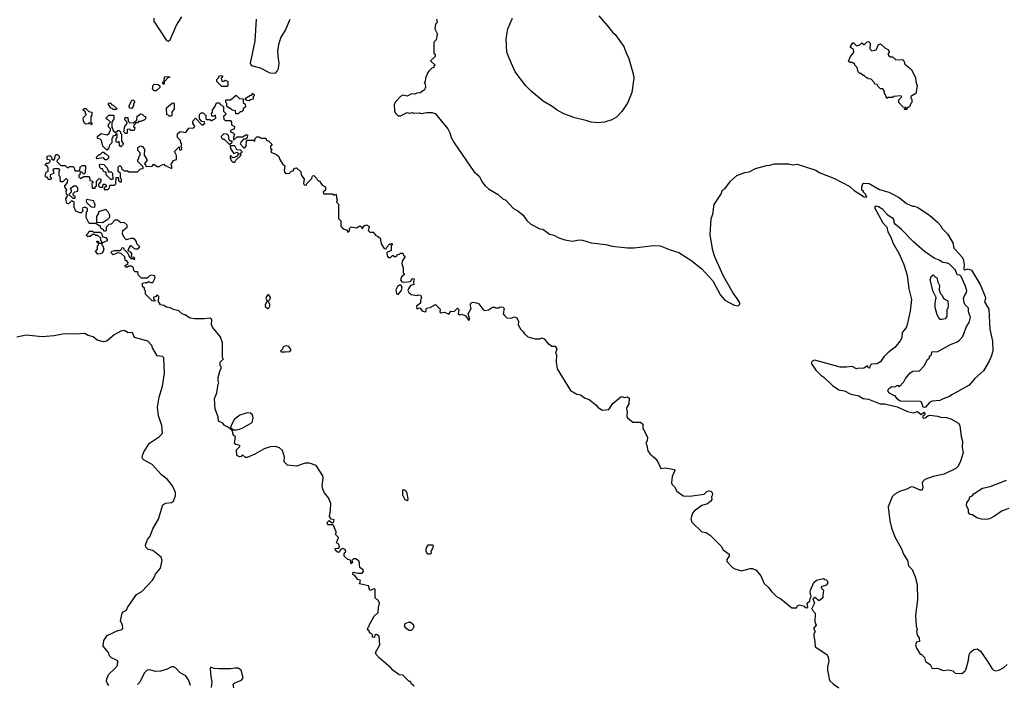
# Model space of a CAD drawing. Extents: x 1863017 to 1989460, y 394564 to 532820.
# Tile 18 of 213: x 1940801 to 1949784, y 408264 to 414330. Entities that reach past the tile are written whole.
import ezdxf

# ---------------------------------------------------------------- set-up
doc = ezdxf.new("R2010")
doc.units = 0

msp = doc.modelspace()

# ---------------------------------------------------------------- linework, layer by layer
at = {"layer": '0CON10XD'}
for points in [[(1942023.8, 414345), (1942024, 414315), (1942140.6, 414140.6), (1942155, 414133.1), (1942175, 414145.8), (1942231.3, 414278.7), (1942278.8, 414355)], [(1942957.3, 414335), (1942946.9, 414135), (1942903.5, 413933.5), (1942909.4, 413919.4), (1942925, 413908.6), (1942995, 413889.2), (1943082.5, 413845), (1943135, 413843.3), (1943150.7, 413859.3), (1943163.3, 413885), (1943168.8, 413935), (1943160.5, 413970.5), (1943156, 414045), (1943165.7, 414105), (1943183.1, 414165), (1943225, 414234), (1943269.2, 414335)], [(1944602.5, 414335), (1944610, 414305), (1944595, 414290), (1944587.5, 414245), (1944610, 414205), (1944610, 414195), (1944600, 414145), (1944580, 414125), (1944580, 414025), (1944590, 414015), (1944590, 413995), (1944550, 413955), (1944590, 413915), (1944580, 413905), (1944580, 413895), (1944561.7, 413888.3), (1944535, 413860), (1944523, 413847), (1944502.5, 413795), (1944500, 413765), (1944490, 413755), (1944500, 413745), (1944502.5, 413715), (1944495, 413690), (1944455, 413662.5), (1944425, 413660), (1944405, 413650), (1944375, 413652.5), (1944335, 413632.5), (1944295, 413640), (1944275, 413627.5), (1944230.7, 413579.3), (1944217.5, 413555), (1944220, 413495), (1944233.3, 413475), (1944255, 413453.3), (1944275, 413453.8), (1944335, 413482.5), (1944355, 413477.5), (1944385, 413482.5), (1944395, 413477.5), (1944445, 413480), (1944465, 413473.3), (1944515, 413482.5), (1944565, 413482.5), (1944590, 413475), (1944707.5, 413335), (1944726.4, 413296.4), (1944736.7, 413255), (1944763.3, 413205), (1944943.9, 412943.9), (1944993, 412903), (1945023.8, 412843.8), (1945047.5, 412815), (1945076.4, 412786.4), (1945166.1, 412736.1), (1945210, 412695), (1945235, 412682.5), (1945305, 412607.5), (1945346.1, 412586.1), (1945395, 412547.5), (1945427, 412497), (1945465, 412462.5), (1945545, 412422.5), (1945575, 412417.5), (1945607.5, 412395), (1945635, 412372.5), (1945675, 412362.5), (1945718.3, 412338.3), (1945775, 412321.2), (1945845, 412310), (1945905, 412320), (1945935, 412318), (1946015, 412294.4), (1946147.3, 412277.3), (1946205, 412263.8), (1946345, 412248.8), (1946405, 412248.8), (1946585, 412269.2), (1946645, 412266.7), (1946735, 412230), (1946815, 412206.7), (1946925, 412136), (1947025.5, 412055.5), (1947125, 411947.5), (1947193.8, 411815), (1947235, 411770), (1947320, 411725), (1947355, 411720), (1947370, 411735), (1947370, 411745), (1947345.8, 411785.8), (1947308.8, 411835), (1947219.4, 411995), (1947143.1, 412165), (1947123.3, 412225), (1947100, 412365), (1947110.6, 412515), (1947124.4, 412555.6), (1947135.7, 412644.3), (1947196, 412735), (1947214.2, 412775), (1947232.5, 412787.5), (1947284.2, 412855), (1947345, 412906.9), (1947415, 412934.4), (1947455, 412942.9), (1947515, 412971.4), (1947615, 413000), (1947645, 413001.2), (1947685, 413013.8), (1947815, 413013.3), (1947855, 413006.7), (1947895, 413012.5), (1948065, 412956), (1948095, 412934), (1948235, 412880.8), (1948375, 412806.7), (1948412.5, 412772.5), (1948505, 412712.5), (1948525, 412710), (1948530, 412715), (1948520, 412725), (1948520, 412735), (1948500, 412755), (1948500, 412765), (1948482.5, 412775), (1948483.6, 412806.4), (1948495, 412837.5), (1948550, 412835), (1948645, 412781.2), (1948730, 412755), (1948773.6, 412733.6), (1948827.5, 412705), (1948891.7, 412651.7), (1948945, 412627.5), (1948965, 412628.8), (1948995, 412616.7), (1949102.5, 412545), (1949173, 412483), (1949205, 412447.5), (1949215, 412427.5), (1949266.1, 412376.1), (1949313.6, 412293.6), (1949323.3, 412245), (1949339.3, 412229.3), (1949396.4, 412166.4), (1949407.5, 412145), (1949416.7, 412095), (1949413, 412053), (1949425, 412047.5), (1949455, 412057.5), (1949483, 412043), (1949563.6, 411913.6), (1949610, 411805), (1949612.5, 411785), (1949602.5, 411755), (1949643, 411687), (1949652.5, 411505), (1949676.2, 411395), (1949680, 411305), (1949663.3, 411255), (1949645.9, 411214.1), (1949592.5, 411125), (1949514.1, 411055.9), (1949462.5, 410995), (1949305, 410907.5), (1949285, 410890), (1949225, 410870), (1949195, 410853.3), (1949125, 410847.5), (1949105, 410840), (1949065.7, 410794.3), (1949055, 410791.2), (1949043.3, 410795), (1949028, 410838), (1949016.4, 410846.4), (1948835, 410850), (1948805, 410870), (1948788.3, 410898.3), (1948775, 410900), (1948730, 410925), (1948722.5, 410945), (1948730, 410965), (1948758.3, 410981.7), (1948785, 410980), (1948805, 410990), (1948815, 410990), (1948825, 410980), (1948866.1, 411023.9), (1948882.5, 411055), (1948923.9, 411106.1), (1948948.3, 411121.7), (1949010, 411125), (1949057, 411173), (1949080, 411225), (1949100, 411245), (1949101.7, 411258.3), (1949118.3, 411271.7), (1949121.7, 411298.3), (1949177, 411303), (1949294.1, 411365.9), (1949355, 411391.2), (1949375, 411406.2), (1949401.2, 411435), (1949415, 411462.5), (1949436.1, 411523.9), (1949463.3, 411565), (1949476.7, 411615), (1949457.5, 411665), (1949457, 411697), (1949425, 411730), (1949418.3, 411748.3), (1949412.5, 411785), (1949417.5, 411805), (1949440, 411840), (1949441.2, 411855), (1949427.5, 411905), (1949390, 411985), (1949377, 411997), (1949355, 412000), (1949337.5, 412045), (1949285, 412097.5), (1949265, 412107.5), (1949223, 412113), (1949190, 412135), (1949145, 412153.3), (1949055, 412213.8), (1948955, 412301.2)], [(1946075, 413389.4), (1946015, 413393.3), (1945978.2, 413408.2), (1945865, 413432.9), (1945765, 413470), (1945705, 413502.9), (1945658.2, 413538.2), (1945576.7, 413585), (1945468.8, 413675), (1945418, 413725), (1945321.2, 413855), (1945265, 413977.5), (1945246, 414035), (1945240, 414155), (1945254.4, 414245), (1945297.1, 414345)], [(1946083.8, 414365), (1946164.5, 414274.5), (1946208, 414215), (1946232, 414195), (1946312, 414085), (1946333.2, 414023.2), (1946354.2, 413985), (1946399.2, 413835), (1946404, 413795), (1946385.8, 413665), (1946350, 413575), (1946295, 413491.2), (1946245, 413440), (1946202.5, 413415), (1946135, 413394.3), (1946075, 413389.4)], [(1948895, 413510), (1948871.7, 413511.7), (1948871.7, 413518.3), (1948888.3, 413521.7), (1948888.3, 413528.3), (1948861.7, 413531.7), (1948820, 413575), (1948821.7, 413598.3), (1948847.5, 413625), (1948840, 413635), (1948775, 413630), (1948765, 413620), (1948725, 413620), (1948711.7, 413611.7), (1948700, 413645), (1948690, 413655), (1948690, 413675), (1948675, 413700), (1948655, 413700), (1948631.7, 413721.7), (1948625, 413740), (1948601.7, 413741.7), (1948600, 413755), (1948568.3, 413788.3), (1948545, 413790), (1948535, 413800), (1948525, 413800), (1948505, 413820), (1948495, 413820), (1948475, 413840), (1948465, 413840), (1948450, 413855), (1948440, 413895), (1948420, 413915), (1948420, 413925), (1948395, 413940), (1948375, 413940), (1948361.7, 413951.7), (1948380, 413995), (1948400, 414015), (1948410, 414035), (1948408.3, 414058.3), (1948380, 414075), (1948380, 414085), (1948401.7, 414118.3), (1948408.3, 414118.3), (1948435, 414090), (1948465, 414100), (1948485, 414120), (1948505, 414100), (1948531.7, 414128.3), (1948545, 414130), (1948560, 414115), (1948557.5, 414065), (1948576.2, 414046.2), (1948616, 414054), (1948637, 414103), (1948655, 414110), (1948693.6, 414073.6), (1948727.5, 414055), (1948732.5, 414035), (1948722.5, 414015), (1948730.7, 414000.7), (1948745, 413990), (1948765, 413990), (1948795, 413962.5), (1948855, 413967.5), (1948865.9, 413955.9), (1948877.5, 413925), (1948937.5, 413875), (1948975, 413800), (1948977, 413767), (1948990, 413725), (1948977.5, 413655), (1948931.7, 413628.3), (1948930, 413615), (1948940, 413605), (1948940, 413575), (1948930, 413565), (1948920, 413535), (1948901.7, 413528.3), (1948895, 413510)], [(1942115, 413740), (1942100, 413755), (1942120, 413770), (1942121.7, 413808.3), (1942165, 413810), (1942168.3, 413801.7), (1942151.7, 413798.3), (1942128.3, 413771.7), (1942120, 413770), (1942120, 413745), (1942115, 413740)], [(1942695, 413720), (1942645, 413720), (1942600, 413765), (1942600, 413785), (1942618.3, 413801.7), (1942621.7, 413818.3), (1942645, 413820), (1942650, 413815), (1942650, 413805), (1942640, 413795), (1942645, 413770), (1942665, 413770), (1942675, 413777.5), (1942700, 413765), (1942700, 413725), (1942695, 413720)], [(1942045, 413680), (1942025, 413680), (1942013, 413703), (1942018.3, 413731.7), (1942028.3, 413741.7), (1942065, 413740), (1942080, 413725), (1942078.3, 413711.7), (1942045, 413680)], [(1941825, 413520), (1941801.7, 413521.7), (1941800, 413545), (1941823, 413597), (1941835, 413600), (1941847, 413587), (1941847.5, 413575), (1941840, 413565), (1941840, 413545), (1941825, 413520)], [(1942795, 413470), (1942771.7, 413471.7), (1942768.3, 413498.3), (1942743, 413503), (1942700.7, 413530.7), (1942690, 413545), (1942690, 413565), (1942680, 413575), (1942681.7, 413598.3), (1942725, 413600), (1942775, 413640), (1942805, 413610), (1942838.3, 413608.3), (1942840, 413575), (1942858.3, 413558.3), (1942860, 413535), (1942840, 413515), (1942840, 413505), (1942825, 413490), (1942811.7, 413488.3), (1942795, 413470)], [(1942895, 413590), (1942871.7, 413591.7), (1942861.7, 413601.7), (1942860, 413615), (1942905, 413640), (1942918.3, 413641.7), (1942925, 413660), (1942940, 413645), (1942940, 413635), (1942930, 413625), (1942930, 413605), (1942905, 413600), (1942895, 413590)], [(1942536.2, 411606.2), (1942485, 411599.2), (1942395, 411599.2), (1942355, 411606), (1942307.7, 411637.7), (1942285, 411643.8), (1942252.5, 411672.5), (1942205, 411684.2), (1942175, 411700), (1942140, 411705), (1942115, 411722.5), (1942085, 411727.5), (1942068.3, 411758.3), (1942070, 411805), (1942055, 411820), (1942038.3, 411801.7), (1942021.7, 411798.3), (1942021.7, 411781.7), (1942040, 411765), (1942025, 411760), (1942010, 411765), (1941950, 411825), (1941950, 411855), (1941940, 411865), (1941938.3, 411878.3), (1941920, 411895), (1941920, 411925), (1941945, 411932.5), (1941965, 411930), (1941975, 411940), (1941995, 411930), (1942015, 411931.2), (1942037.5, 411975), (1942033.3, 411993.3), (1942000.7, 411999.3), (1941985, 411992.5), (1941965, 411970), (1941911.7, 411971.7), (1941881.7, 412001.7), (1941878.3, 412028.3), (1941855, 412030), (1941841.7, 412041.7), (1941840, 412065), (1941825, 412080), (1941795, 412080), (1941785, 412070), (1941765, 412070), (1941763, 412087), (1941788.3, 412101.7), (1941790, 412115), (1941778.3, 412128.3), (1941761.7, 412131.7), (1941760, 412165), (1941726.4, 412196.4), (1941697, 412203), (1941655, 412182.5), (1941632.5, 412205), (1941643, 412217), (1941665, 412222.5), (1941715, 412222.5), (1941730, 412235), (1941731.7, 412248.3), (1941745, 412250), (1941750, 412235), (1941788.3, 412198.3), (1941801.7, 412161.7), (1941815, 412150), (1941835, 412150), (1941845, 412140), (1941850, 412145), (1941848.3, 412158.3), (1941821.7, 412161.7), (1941822.5, 412195), (1941816.4, 412206.4), (1941791.7, 412221.7), (1941792.5, 412235), (1941815, 412270), (1941845, 412242.5), (1941858.3, 412238.3), (1941881.7, 412238.3), (1941897, 412257), (1941870, 412285), (1941867.5, 412305), (1941850, 412325), (1941835, 412332.5), (1941815, 412332.5), (1941775, 412320), (1941753, 412343), (1941740, 412375), (1941742.5, 412405), (1941780, 412435), (1941780, 412455), (1941755, 412480), (1941725, 412476.7), (1941691.7, 412501.7), (1941668.3, 412501.7), (1941636.4, 412463.6), (1941615, 412460), (1941590, 412435), (1941590, 412405), (1941585, 412400), (1941575, 412400), (1941558.3, 412418.3), (1941545, 412420), (1941535, 412450), (1941525, 412450), (1941495, 412470), (1941435, 412470), (1941407.5, 412525), (1941410, 412575), (1941420, 412585), (1941418.3, 412608.3), (1941395, 412617.5), (1941375, 412610), (1941370, 412605), (1941378.3, 412581.7), (1941361.7, 412568.3), (1941348.3, 412568.3), (1941311.7, 412581.7), (1941298.3, 412618.3), (1941298.3, 412668.3), (1941285, 412670), (1941275, 412680), (1941245, 412650), (1941231.7, 412651.7), (1941222.5, 412695), (1941240, 412725), (1941228.3, 412738.3), (1941223.3, 412766.7), (1941230, 412775), (1941212.5, 412805), (1941212.5, 412815), (1941237, 412843), (1941240, 412865), (1941225, 412880), (1941195, 412850), (1941171.7, 412851.7), (1941170, 412895), (1941160, 412905), (1941160, 412945), (1941168.3, 412958.3), (1941155, 412970), (1941115, 412970), (1941101.7, 412958.3), (1941110, 412945), (1941110, 412925), (1941080, 412915), (1941080, 412895), (1941090, 412885), (1941085, 412870), (1941061.7, 412871.7), (1941058.3, 412888.3), (1941045, 412890), (1941033, 412903), (1941041.7, 412938.3), (1941060, 412945), (1941060, 412975), (1941055, 412990), (1941030, 413005), (1941045, 413020), (1941065, 413020), (1941080, 413035), (1941078.3, 413048.3), (1941050, 413055), (1941050, 413085), (1941075, 413090), (1941090, 413075), (1941091.7, 413061.7), (1941105, 413050), (1941115, 413050), (1941131.7, 413098.3), (1941145, 413100), (1941160, 413085), (1941160, 413065), (1941141.7, 413048.3), (1941140, 413035), (1941175, 413000), (1941215, 413000), (1941235, 412980), (1941245, 412980), (1941255, 412990), (1941285, 412990), (1941298.3, 412978.3), (1941305, 412950), (1941348.3, 412951.7), (1941351.7, 412988.3), (1941375, 413000), (1941395, 413000), (1941400, 412995), (1941398.3, 412931.7), (1941385, 412920), (1941368.3, 412938.3), (1941351.7, 412938.3), (1941350, 412915), (1941341.7, 412908.3), (1941340, 412895), (1941355, 412880), (1941385, 412900), (1941428.3, 412898.3), (1941440, 412885), (1941441.7, 412861.7), (1941458.3, 412858.3), (1941470, 412845), (1941460, 412835), (1941461.7, 412791.7), (1941488.3, 412791.7), (1941490, 412805), (1941500, 412815), (1941500, 412855), (1941525, 412880), (1941540, 412875), (1941540, 412855), (1941520, 412825), (1941520, 412815), (1941531.7, 412801.7), (1941558.3, 412801.7), (1941561.7, 412828.3), (1941578.3, 412828.3), (1941588.3, 412818.3), (1941590, 412805), (1941571.7, 412798.3), (1941571.7, 412781.7), (1941605, 412780), (1941620, 412795), (1941621.7, 412818.3), (1941665, 412820), (1941678.3, 412831.7), (1941681.7, 412888.3), (1941698.3, 412888.3), (1941701.7, 412861.7), (1941715, 412850), (1941728.3, 412851.7), (1941730, 412875), (1941720, 412885), (1941720, 412925), (1941700, 412945), (1941700, 412985), (1941715, 413000), (1941730, 412985), (1941731.7, 412961.7), (1941745, 412960), (1941755, 412950), (1941785, 412950), (1941795, 412940), (1941875, 412940), (1941901.7, 412968.3), (1941928.3, 412971.7), (1941928.3, 412988.3), (1941880, 413035), (1941880, 413055), (1941887, 413063), (1941890, 413085), (1941900, 413095), (1941900, 413115), (1941880, 413135), (1941880, 413165), (1941905, 413177.5), (1941925, 413170), (1941940, 413145), (1941937.5, 413095), (1941960, 413055), (1941960, 413045), (1941940, 413015), (1941948.3, 413008.3), (1941951.7, 412991.7), (1942005, 412990), (1942025, 413010), (1942055, 412990), (1942075, 412990), (1942085, 413000), (1942115, 413010), (1942121.7, 413001.7), (1942188.3, 412971.7), (1942190, 412995), (1942180, 413005), (1942202.5, 413045), (1942230, 413055), (1942231.7, 413091.7), (1942213, 413127), (1942255, 413170), (1942260, 413145), (1942265, 413140), (1942280, 413145), (1942280, 413165), (1942270, 413175), (1942278.3, 413181.7), (1942280, 413195), (1942270, 413205), (1942268.3, 413228.3), (1942240, 413255), (1942241.7, 413288.3), (1942265, 413310), (1942315, 413300), (1942345, 413340), (1942388.3, 413341.7), (1942400, 413355), (1942380, 413385), (1942380, 413405), (1942405, 413430), (1942461.7, 413371.7), (1942478.3, 413371.7), (1942490, 413385), (1942488.3, 413398.3), (1942461.7, 413401.7), (1942440, 413425), (1942440, 413465), (1942455, 413480), (1942475, 413480), (1942500, 413455), (1942500, 413425), (1942505, 413420), (1942535, 413420), (1942545, 413410), (1942555, 413410), (1942565, 413420), (1942578.3, 413421.7), (1942590, 413435), (1942588.3, 413458.3), (1942575, 413450), (1942555, 413450), (1942550, 413475), (1942560, 413485), (1942560, 413505), (1942585, 413540), (1942595, 413570), (1942625, 413570), (1942630, 413555), (1942645, 413550), (1942660, 413535), (1942660, 413495), (1942680, 413475), (1942678.3, 413461.7), (1942660, 413445), (1942663, 413423), (1942675, 413410), (1942725, 413410), (1942732.5, 413395), (1942731.7, 413371.7), (1942760, 413355), (1942757, 413333), (1942740, 413325), (1942725, 413320), (1942722.5, 413305), (1942747, 413297), (1942760, 413285), (1942750, 413255), (1942750, 413230), (1942785, 413260), (1942835, 413260), (1942865, 413280), (1942878.3, 413278.3), (1942877.5, 413252.5), (1942865, 413240), (1942841.7, 413238.3), (1942820, 413215), (1942813.6, 413196.4), (1942845, 413160), (1942855, 413160), (1942867.5, 413175), (1942870, 413225), (1942878.3, 413231.7), (1942935, 413230), (1942945, 413220), (1942950, 413245), (1942965, 413260), (1942985, 413260), (1943005, 413250), (1943045, 413250), (1943051.7, 413231.7), (1943075, 413220), (1943100, 413195), (1943100, 413185), (1943090, 413175), (1943090, 413155), (1943100, 413145), (1943091.7, 413121.7), (1943145, 413100), (1943165, 413080), (1943173, 413053), (1943197.5, 413015), (1943220, 412995), (1943213.3, 412955), (1943220, 412935), (1943235, 412927.5), (1943261.7, 412928.3), (1943281.7, 412948.3), (1943298.3, 412951.7), (1943300, 412965), (1943310, 412975), (1943327, 412977), (1943365, 412940), (1943370, 412915), (1943397.5, 412875), (1943390, 412835), (1943395, 412822.5), (1943415, 412820), (1943420, 412835), (1943465, 412880), (1943472.5, 412905), (1943485, 412906.7), (1943507.5, 412885), (1943516.7, 412866.7), (1943536.7, 412855), (1943560.7, 412820.7), (1943590, 412805), (1943590, 412775), (1943570, 412755), (1943575, 412740), (1943655, 412740), (1943665, 412730), (1943688.3, 412738.3), (1943690, 412705), (1943697.5, 412685), (1943690, 412665), (1943710, 412645), (1943710, 412515), (1943730, 412495), (1943730, 412445), (1943751.7, 412421.7), (1943788.3, 412408.3), (1943791.7, 412391.7), (1943808.3, 412401.7), (1943810, 412425), (1943825, 412440), (1943875, 412430), (1943905, 412450), (1943918.3, 412438.3), (1943925, 412420), (1943947, 412453), (1943965, 412457.5), (1943987, 412447), (1943990, 412435), (1943980, 412405), (1943995, 412390), (1944025, 412390), (1944050.7, 412360.7), (1944065, 412353.3)], [(1941455, 413370), (1941435, 413390), (1941425, 413380), (1941405, 413377.5), (1941393.6, 413383.6), (1941382.5, 413405), (1941380, 413435), (1941410, 413465), (1941401.7, 413471.7), (1941400, 413485), (1941380, 413505), (1941385, 413520), (1941405, 413520), (1941431.7, 413491.7), (1941460, 413485), (1941458.3, 413458.3), (1941450, 413445), (1941450, 413395), (1941460, 413385), (1941455, 413370)], [(1941685, 413510), (1941655, 413510), (1941645, 413520), (1941631.7, 413521.7), (1941610, 413555), (1941611.7, 413568.3), (1941625, 413570), (1941641.7, 413551.7), (1941655, 413550), (1941688.3, 413518.3), (1941685, 413510)], [(1942185, 413450), (1942165, 413450), (1942155, 413460), (1942141.7, 413461.7), (1942140, 413525), (1942191.7, 413568.3), (1942205, 413570), (1942210, 413565), (1942210, 413515), (1942190, 413485), (1942190, 413455), (1942185, 413450)], [(1941595, 413140), (1941560, 413175), (1941548.3, 413228.3), (1941535, 413240), (1941510, 413245), (1941510, 413265), (1941545, 413290), (1941595, 413280), (1941620, 413295), (1941620, 413305), (1941630, 413315), (1941630, 413335), (1941611.7, 413351.7), (1941610, 413375), (1941630, 413395), (1941605, 413420), (1941595, 413420), (1941590, 413435), (1941615, 413460), (1941655, 413460), (1941660, 413455), (1941660, 413425), (1941640, 413395), (1941640, 413345), (1941648.3, 413338.3), (1941651.7, 413321.7), (1941675, 413300), (1941695, 413320), (1941708.3, 413318.3), (1941720, 413305), (1941720, 413295), (1941730, 413285), (1941730, 413225), (1941747.5, 413195), (1941725, 413170), (1941710, 413185), (1941708.3, 413218.3), (1941695, 413210), (1941681.7, 413211.7), (1941680, 413245), (1941690, 413255), (1941690, 413285), (1941685, 413290), (1941668.3, 413271.7), (1941651.7, 413268.3), (1941650, 413255), (1941640, 413245), (1941640, 413205), (1941620, 413185), (1941615, 413160), (1941595, 413140)], [(1941775, 413290), (1941765, 413290), (1941750, 413305), (1941760, 413355), (1941780, 413385), (1941778.3, 413398.3), (1941760, 413415), (1941761.7, 413438.3), (1941788.3, 413438.3), (1941790, 413405), (1941801.7, 413391.7), (1941835, 413390), (1941868.3, 413411.7), (1941871.7, 413448.3), (1941905, 413470), (1941918.3, 413468.3), (1941935, 413450), (1941950, 413445), (1941950, 413425), (1941940, 413415), (1941905, 413400), (1941885, 413400), (1941875, 413390), (1941861.7, 413388.3), (1941841.7, 413368.3), (1941840, 413355), (1941850, 413345), (1941845, 413320), (1941815, 413320), (1941805, 413330), (1941781.7, 413328.3), (1941780, 413295), (1941775, 413290)], [(1942715, 413190), (1942738.3, 413211.7), (1942740, 413220), (1942725, 413220), (1942711.7, 413231.7), (1942706.4, 413276.4), (1942686.4, 413286.4), (1942663, 413287), (1942640, 413265), (1942641.7, 413251.7), (1942655, 413240), (1942665, 413240), (1942715, 413190)], [(1942765, 413030), (1942771.7, 413048.3), (1942820, 413095), (1942810, 413105), (1942830, 413125), (1942815, 413140), (1942781.7, 413141.7), (1942765, 413177.5), (1942725, 413180), (1942720, 413175), (1942723, 413153), (1942745, 413120), (1942755, 413110), (1942785, 413120), (1942800, 413105), (1942778.3, 413081.7), (1942755, 413070), (1942741.7, 413071.7), (1942725, 413090), (1942720, 413085), (1942720, 413065), (1942728.3, 413058.3), (1942730, 413045), (1942745, 413030), (1942765, 413030)], [(1941595, 413050), (1941581.7, 413051.7), (1941565, 413070), (1941505, 413060), (1941500, 413075), (1941525, 413100), (1941535, 413100), (1941555, 413120), (1941565, 413120), (1941575, 413110), (1941585, 413110), (1941610, 413085), (1941610, 413065), (1941595, 413050)], [(1941645, 412870), (1941631.7, 412871.7), (1941590, 412915), (1941588.3, 412938.3), (1941571.7, 412941.7), (1941561.7, 412951.7), (1941558.3, 412968.3), (1941545, 412970), (1941531.7, 412981.7), (1941530, 413005), (1941535, 413010), (1941568.3, 413008.3), (1941600, 412975), (1941611.7, 412941.7), (1941635, 412940), (1941648.3, 412928.3), (1941650, 412875), (1941645, 412870)], [(1941305, 412700), (1941310, 412715), (1941291.7, 412721.7), (1941290, 412745), (1941305, 412760), (1941330, 412765), (1941330, 412795), (1941315, 412810), (1941295, 412810), (1941260, 412785), (1941270, 412775), (1941270, 412755), (1941250, 412735), (1941285, 412700), (1941305, 412700)], [(1941485, 412620), (1941490, 412645), (1941482.5, 412652.5), (1941478.3, 412678.3), (1941411.7, 412688.3), (1941407.5, 412675), (1941411.7, 412661.7), (1941451.7, 412621.7), (1941485, 412620)], [(1941555, 412480), (1941605, 412510), (1941621.7, 412528.3), (1941622.5, 412545), (1941610.7, 412570.7), (1941587, 412597), (1941520, 412575), (1941520, 412565), (1941500, 412535), (1941501.7, 412481.7), (1941555, 412480)], [(1948955, 412301.2), (1948846.7, 412415), (1948790.5, 412460.5), (1948780, 412475), (1948780, 412495), (1948771.7, 412511.7), (1948724.1, 412544.1), (1948675, 412597.5), (1948635, 412622.5), (1948615, 412627.5), (1948600, 412615), (1948676.2, 412475), (1948711.2, 412435), (1948722, 412395), (1948750, 412345), (1948766.7, 412295), (1948824.2, 412194.2), (1948868, 412095), (1948898.3, 411998.3), (1948914, 411875), (1948936.7, 411775), (1948925, 411670), (1948894.1, 411535.9), (1948886, 411515), (1948852.5, 411475), (1948847.5, 411425), (1948835, 411400), (1948785, 411337.5), (1948775, 411332.5), (1948720.7, 411289.3), (1948685, 411252.5), (1948653, 411207), (1948625, 411190), (1948573, 411187), (1948560, 411175), (1948555, 411150), (1948541.7, 411151.7), (1948535, 411170), (1948501.7, 411148.3), (1948445, 411147.5), (1948435, 411142.5), (1948395, 411163.8), (1948345, 411158), (1948285, 411160), (1948055, 411223.3), (1948030, 411215), (1948022.5, 411195), (1948065, 411132.5), (1948110, 411085), (1948137.7, 411067.7), (1948215, 410990), (1948275, 410953.3), (1948325, 410942.5), (1948385, 410912.5), (1948456.4, 410896.4), (1948495, 410873.3), (1948545, 410866.7), (1948650, 410825), (1948695, 410823.3), (1948807, 410797), (1948900, 410755), (1948955, 410742), (1948993, 410753), (1949025, 410727.5), (1949048.3, 410748.3), (1949060, 410735), (1949055, 410720), (1949037.5, 410712.5), (1949044.3, 410694.3), (1949062.5, 410695), (1949085, 410713.3), (1949105, 410720), (1949173, 410713), (1949205, 410703.3), (1949255, 410700), (1949296.4, 410686.4), (1949365, 410647.5), (1949377.5, 410625), (1949390, 410525), (1949403, 410483), (1949400, 410425), (1949407, 410377), (1949385, 410300), (1949362.5, 410255), (1949342.5, 410235), (1949235, 410181.2), (1949135, 410161.2), (1949057.7, 410132.3), (1949040, 410115), (1949035, 410100), (1949040, 410065), (1949035, 410037.5), (1949015, 410036.2), (1948955, 410064), (1948935, 410066.2), (1948895.9, 410044.1), (1948826.4, 410023.6), (1948785, 410000), (1948760, 409975), (1948723.3, 409885), (1948740, 409755), (1948753.6, 409693.6), (1948785, 409610), (1948845, 409500), (1948863.6, 409453.6), (1948900, 409395), (1948910, 409345), (1948941.7, 409311.7), (1948970, 409245), (1948987.5, 409175), (1948992.5, 409035), (1948973.3, 408895), (1948980, 408795), (1948987.5, 408765), (1948982.5, 408745), (1948987.5, 408715), (1949007.5, 408685), (1949010, 408655), (1948981.2, 408648.8), (1948973.3, 408625), (1948982.5, 408595), (1949015, 408540), (1949025, 408540), (1949055, 408510), (1949063.9, 408473.9), (1949106.4, 408446.4), (1949125, 408410), (1949175, 408412.5), (1949225, 408390), (1949276.4, 408396.4), (1949315, 408387.5), (1949335, 408367.5), (1949395, 408362.5), (1949422.5, 408385), (1949436.2, 408405), (1949458, 408485), (1949462, 408535), (1949471.2, 408555), (1949505, 408582.5), (1949535, 408587.5), (1949566.4, 408566.4), (1949628.8, 408478.8), (1949672.5, 408405), (1949683.9, 408393.9), (1949705, 408386.7), (1949735, 408393.8), (1949775, 408416.2), (1949811.2, 408445)], [(1941515, 412190), (1941492.5, 412215), (1941510, 412235), (1941510, 412265), (1941520, 412275), (1941520, 412290), (1941505, 412300), (1941505, 412310), (1941518.3, 412308.3), (1941520, 412290), (1941550, 412290), (1941550, 412305), (1941540, 412315), (1941540, 412335), (1941515, 412360), (1941495, 412360), (1941485, 412370), (1941465, 412370), (1941445, 412352.5), (1941415, 412350), (1941410, 412365), (1941430, 412385), (1941435, 412400), (1941465, 412400), (1941475, 412390), (1941535, 412390), (1941550, 412375), (1941551.7, 412351.7), (1941588.3, 412338.3), (1941600, 412325), (1941598.3, 412311.7), (1941550, 412290), (1941550, 412275), (1941560, 412265), (1941567.5, 412235), (1941556.4, 412203.6), (1941535, 412193.3), (1941515, 412190)], [(1944065, 412353.3), (1944090, 412335), (1944100, 412285), (1944125, 412242.5), (1944145, 412240), (1944150, 412255), (1944175, 412280), (1944185, 412280), (1944195, 412290), (1944200, 412285), (1944200, 412275), (1944190, 412265), (1944190, 412225), (1944150, 412205), (1944152.5, 412175), (1944165, 412160), (1944185, 412160), (1944205, 412180), (1944215, 412170), (1944235, 412170), (1944251.7, 412188.3), (1944265, 412190), (1944275, 412200), (1944295, 412200), (1944301.7, 412181.7), (1944318.3, 412168.3), (1944290, 412125), (1944287.5, 412105), (1944300, 412065), (1944298.3, 412018.3), (1944310, 412005), (1944285, 411982.5), (1944276.2, 411955), (1944286.4, 411936.4), (1944315, 411933.3), (1944365, 411940), (1944382.5, 411967.5), (1944400, 411965), (1944392.5, 411935), (1944397, 411913), (1944367, 411903), (1944346.7, 411875), (1944343, 411857), (1944350.5, 411840.5), (1944373, 411823), (1944425, 411813.3), (1944435, 411820), (1944457, 411817), (1944466.7, 411795), (1944456.7, 411765), (1944457, 411743), (1944420, 411715), (1944422.5, 411692.5), (1944451.7, 411701.7), (1944475, 411670), (1944507.5, 411662.5), (1944511.7, 411698.3), (1944545, 411702.5), (1944595, 411730), (1944638.3, 411688.3), (1944632.5, 411665), (1944640, 411655), (1944675, 411660), (1944715, 411643.3), (1944735, 411670), (1944765, 411667.5), (1944795, 411696.7), (1944807.5, 411685), (1944802.5, 411645), (1944815, 411637.5), (1944835, 411642.5), (1944867, 411627), (1944895, 411587.5), (1944907.5, 411595), (1944893.3, 411645), (1944918.8, 411695), (1944915, 411720), (1944913.6, 411736.4), (1944923, 411747), (1944935, 411752.5), (1944967, 411747), (1944988.3, 411738.3), (1945027, 411687), (1945045, 411676.7), (1945078.8, 411681.2), (1945115, 411707.5), (1945137, 411707), (1945145, 411700), (1945175, 411700), (1945185, 411710), (1945210, 411705), (1945220, 411695), (1945212.5, 411645), (1945225, 411630), (1945245, 411610), (1945285, 411607.5), (1945315, 411617.5), (1945335, 411610), (1945352.5, 411575), (1945350, 411545), (1945373.3, 411503.3), (1945395, 411482.5), (1945405, 411462.5), (1945437.5, 411435), (1945505, 411416.2), (1945545, 411418.8), (1945566.4, 411426.4), (1945586.4, 411416.4), (1945625, 411370), (1945635, 411370), (1945655, 411350), (1945685, 411350), (1945700, 411325), (1945690, 411285), (1945697.5, 411275), (1945693.8, 411205), (1945703.6, 411143.6), (1945826.7, 410945), (1945885, 410913.8), (1945915.9, 410905.9), (1945960, 410875), (1945995, 410863.3), (1946057.5, 410815), (1946075, 410792.5), (1946115, 410767.5), (1946175, 410772.5), (1946212.3, 410827.7), (1946285, 410888), (1946295, 410891.2), (1946315, 410882.5), (1946347, 410887), (1946360, 410875), (1946358.8, 410825), (1946338.8, 410795), (1946336, 410775), (1946343.8, 410745), (1946340, 410715), (1946345.7, 410695.7), (1946396, 410656), (1946465, 410656), (1946485, 410637.5), (1946486, 410605), (1946527.7, 410517.7), (1946526, 410485), (1946512.5, 410465), (1946523.3, 410443.3), (1946530, 410395), (1946553.8, 410365), (1946598.2, 410328.2), (1946623.8, 410295), (1946651.2, 410235), (1946695, 410241.2), (1946772.5, 410225), (1946776.7, 410215), (1946755, 410160), (1946746.2, 410105), (1946751.2, 410091.2), (1946775.6, 410065.6), (1946795, 410026.2), (1946855, 409983.8), (1946915, 409980.8), (1947045, 410000), (1947070, 410025), (1947085, 410030), (1947105, 410026.2), (1947117.5, 410015), (1947122.5, 409995), (1947113.8, 409976.2), (1947115, 409950), (1947106.7, 409935), (1947075, 409911.2), (1947025, 409896.2), (1946953.3, 409845), (1946938.8, 409825), (1946924, 409775), (1946933.3, 409745), (1947023.8, 409655), (1947065, 409650.8), (1947098.8, 409625), (1947200, 409525), (1947220.3, 409490.3), (1947273.6, 409453.6), (1947273.3, 409435), (1947253.3, 409405), (1947253.3, 409385), (1947305, 409331.2), (1947325, 409318), (1947385, 409298.8), (1947465, 409321.4), (1947485, 409320.8), (1947521.2, 409305), (1947562, 409255), (1947593.8, 409185), (1947635.5, 409145.5), (1947660.2, 409110.2), (1947706, 409065), (1947743.6, 409043.6), (1947843.9, 408963.9), (1947887, 408963), (1947898.3, 408981.7), (1947915, 408990), (1947958.1, 408978.1), (1947975, 408963.8), (1947990, 408965), (1947983.8, 409005), (1948010, 409025), (1948011.2, 409048.8), (1948023, 409067), (1948012.5, 409105), (1948014.2, 409125), (1948045, 409192.5), (1948070, 409215), (1948135, 409230), (1948145, 409220), (1948158.3, 409218.3), (1948170, 409205), (1948170, 409185), (1948160, 409170), (1948112.5, 409155), (1948112.5, 409145), (1948133.8, 409123.8), (1948127.5, 409075), (1948128, 409055), (1948095, 409026.2), (1948055, 409055.7), (1948035.8, 409045), (1948050.8, 409005), (1948028, 408955), (1948030, 408945), (1948057.1, 408915), (1948055.9, 408835.9), (1948066.2, 408805), (1948042.5, 408775), (1948056.7, 408746.7), (1948046.2, 408725), (1948045.9, 408705.9), (1948056, 408655), (1948057.5, 408605), (1948163.3, 408535), (1948176.2, 408515), (1948183.8, 408475), (1948170, 408425), (1948170.8, 408395), (1948189.5, 408299.5), (1948226.7, 408265), (1948275, 408233.8)], [(1949215, 411592.5), (1949200, 411595), (1949185, 411610), (1949172.5, 411635), (1949154.1, 411704.1), (1949154.1, 411745.9), (1949163.3, 411795), (1949135, 411850), (1949107.5, 411955), (1949117.5, 411985), (1949135, 412000), (1949155, 411980), (1949167, 411977), (1949177.5, 411935), (1949192.5, 411905), (1949190, 411865), (1949200, 411835), (1949215, 411820), (1949230, 411785), (1949270, 411765), (1949272.5, 411725), (1949270, 411695), (1949260, 411685), (1949260, 411625), (1949245, 411600), (1949215, 411592.5)], [(1944255, 411822.5), (1944280, 411855), (1944289.3, 411880.7), (1944285, 411900), (1944275, 411907.5), (1944265, 411907.5), (1944247.5, 411895), (1944233.3, 411865), (1944239.3, 411829.3), (1944255, 411822.5)], [(1943065, 411693.3), (1943075, 411697.5), (1943083.3, 411715), (1943083.3, 411735), (1943070, 411755), (1943070, 411765), (1943085, 411780), (1943087.5, 411795), (1943075, 411817.5), (1943065, 411817.5), (1943053.3, 411805), (1943047.5, 411785), (1943060, 411765), (1943040, 411725), (1943041.7, 411711.7), (1943065, 411693.3)], [(1944398.3, 408248.3), (1944375, 408270), (1944365, 408290), (1944355, 408290), (1944295, 408346.7), (1944261.7, 408351.7), (1944205, 408392.5), (1944187.5, 408415), (1944080, 408505), (1944053.8, 408535), (1944047.5, 408555), (1944087.5, 408625), (1944080, 408705), (1944055, 408720), (1944040, 408715), (1944037.5, 408692.5), (1944020, 408695), (1944020, 408715), (1944005, 408730), (1943995, 408730), (1943988.3, 408748.3), (1943970, 408765), (1943978.3, 408771.7), (1943980, 408785), (1943990, 408795), (1943990, 408805), (1944033.9, 408886.1), (1944071.7, 408918.3), (1944073.8, 408965), (1944083.3, 409005), (1944075, 409026.7), (1944044.3, 409054.3), (1944043.3, 409133.3), (1944035, 409136.7), (1943995, 409120), (1943984, 409164), (1943901.7, 409181.7), (1943910, 409205), (1943907.5, 409215), (1943885, 409222.5), (1943855, 409260), (1943840, 409265), (1943843, 409287), (1943885, 409277.5), (1943925, 409277.5), (1943937, 409293), (1943935, 409310), (1943905, 409330), (1943897.7, 409387.7), (1943865, 409410), (1943845, 409410), (1943830, 409395), (1943836.7, 409375), (1943825, 409362.5), (1943818.3, 409398.3), (1943793, 409403), (1943760, 409435), (1943760, 409455), (1943777.5, 409475), (1943770, 409495), (1943745, 409502.5), (1943727, 409493), (1943715, 409470), (1943705, 409467.5), (1943682.5, 409485), (1943680, 409505), (1943705, 409507.5), (1943717.5, 409515), (1943713, 409543), (1943690, 409555), (1943710, 409605), (1943680, 409635), (1943687.5, 409642.5), (1943687.5, 409655), (1943663, 409713), (1943655, 409720), (1943615, 409720), (1943610, 409725), (1943610, 409745), (1943625, 409760), (1943645, 409740), (1943665, 409740), (1943670, 409765), (1943642.5, 409772.5), (1943627.5, 409795), (1943637.7, 409852.3), (1943640, 409915), (1943617, 409967), (1943581.9, 410011.9), (1943565.7, 410045), (1943560, 410075), (1943570.8, 410145), (1943565, 410167.5), (1943505, 410262), (1943445, 410282), (1943405, 410284), (1943325.9, 410254.1), (1943245, 410263.8), (1943212.5, 410295), (1943217.5, 410337.5), (1943197.3, 410397.3), (1943171.2, 410421.2), (1943135, 410434.2), (1943085, 410432.9), (1943032.5, 410415), (1942945, 410363.8), (1942875, 410333.8), (1942860, 410335), (1942835, 410360), (1942820, 410345), (1942805, 410340), (1942783, 410353), (1942780, 410405), (1942810, 410435), (1942810, 410445), (1942773, 410453), (1942761.7, 410461.7), (1942770, 410525), (1942752.5, 410535), (1942740, 410580), (1942707, 410607), (1942670, 410625), (1942655, 410647.5), (1942613.3, 410665), (1942610, 410705), (1942583.3, 410775), (1942578.3, 410871.7), (1942600, 410925), (1942610, 411005), (1942617.5, 411015), (1942610, 411035), (1942612.5, 411065), (1942628.3, 411131.7), (1942640, 411145), (1942640, 411165), (1942630, 411175), (1942630, 411205), (1942660, 411235), (1942650, 411245), (1942652, 411385), (1942628.7, 411438.7), (1942558.8, 411525), (1942552, 411545), (1942552.5, 411595), (1942536.2, 411606.2)], [(1941613.1, 408255), (1941600.4, 408270.4), (1941593.4, 408293.4), (1941594.6, 408315), (1941615, 408357.8), (1941664.4, 408405), (1941692.6, 408437.4), (1941695.6, 408475), (1941685, 408485.6), (1941637.4, 408507.4), (1941620, 408525), (1941610.8, 408555), (1941563.4, 408613.4), (1941567.2, 408665), (1941599, 408711), (1941695, 408756.2), (1941725, 408762.5), (1941742.5, 408775), (1941740, 408805), (1941721.2, 408845), (1941735, 408912.5), (1941745, 408926.7), (1941775, 408942.5), (1941784, 408965), (1941866.8, 409083.2), (1941915, 409112), (1942011.4, 409215), (1942032, 409245), (1942040.3, 409269.7), (1942084.2, 409325), (1942100.8, 409395), (1942090, 409425), (1942015, 409486.7), (1941973.9, 409493.9), (1941952.5, 409515), (1941948.8, 409535), (1941966.2, 409585), (1941991.2, 409615), (1942016.6, 409683.4), (1942067.6, 409772.4), (1942083.9, 409833.9), (1942106.1, 409903.9), (1942135, 409916.7), (1942185, 409923.8), (1942202.5, 409935), (1942223.3, 409985), (1942223.3, 410015), (1942194, 410075), (1942148, 410135), (1942093.8, 410175), (1942010.3, 410270.3), (1941935, 410308.8), (1941921.2, 410325), (1941918.8, 410345), (1941934, 410385), (1941983.8, 410465), (1942076.7, 410525), (1942102.5, 410555), (1942098.8, 410625), (1942067.5, 410715), (1942058, 410795), (1942072.5, 410885), (1942102.9, 410985), (1942122.5, 411105), (1942117, 411243), (1942105, 411256.7), (1942053.6, 411263.6), (1942012.5, 411335), (1942007, 411357), (1941970, 411395), (1941849.3, 411429.3), (1941830.7, 411470.7), (1941820, 411475), (1941791.7, 411471.7), (1941755, 411493.8), (1941725, 411488), (1941663.3, 411455), (1941595, 411397.5), (1941565, 411390), (1941506.4, 411406.4), (1941470, 411435), (1941425, 411447.5), (1941395, 411466.7), (1941305, 411460), (1941205, 411463.8), (1941115, 411443.8), (1941005, 411436.2), (1940858.3, 411451.7), (1940775, 411432.5)], [(1943225, 411297.5), (1943265, 411302.5), (1943278.3, 411318.3), (1943256.4, 411346.4), (1943235, 411353.3), (1943211.7, 411348.3), (1943201.7, 411338.3), (1943198.3, 411321.7), (1943180, 411305), (1943185, 411300), (1943225, 411297.5)], [(1942775, 410586.7), (1942805, 410593.8), (1942837.5, 410605), (1942921.2, 410655), (1942932, 410695), (1942923.3, 410725), (1942905, 410738), (1942875, 410740.8), (1942810.5, 410719.5), (1942758.3, 410681.7), (1942722.5, 410612.5), (1942748.3, 410588.3), (1942775, 410586.7)], [(1949825, 409867.5), (1949763, 409847), (1949695, 409797.5), (1949650, 409775), (1949625, 409767.5), (1949575, 409772.5), (1949533, 409783), (1949495, 409810), (1949473, 409813), (1949465, 409820), (1949457.5, 409835), (1949457, 409857), (1949440, 409895), (1949442.5, 409925), (1949460, 409945), (1949470, 409975), (1949490, 409985), (1949510, 410005), (1949586.1, 410053.9), (1949655, 410071.2), (1949805, 410127.5)], [(1944335, 409942), (1944342.5, 409945), (1944343.8, 409955), (1944335, 410010), (1944325, 410029.4), (1944305, 410040.8), (1944294.2, 410035), (1944294.2, 409995), (1944315, 409951.2), (1944335, 409942)], [(1944545, 409454), (1944557.5, 409462.5), (1944553.8, 409475), (1944574.3, 409515), (1944575, 409527.5), (1944565.7, 409535.7), (1944525, 409534), (1944515, 409523.3), (1944505.7, 409495), (1944505, 409482.5), (1944515, 409462), (1944525, 409454.3), (1944545, 409454)], [(1944355, 408758.5), (1944375, 408759.4), (1944400, 408785), (1944395, 408805.8), (1944365, 408829.2), (1944345, 408829.4), (1944313.6, 408816.4), (1944309.4, 408795), (1944320.3, 408780.3), (1944355, 408758.5)], [(1942360.4, 408255), (1942341.3, 408305), (1942315, 408343.1), (1942265, 408370), (1942223.3, 408415), (1942204.1, 408424.1), (1942185, 408424), (1942145, 408402.5), (1942085, 408383.1), (1942042.1, 408382.1), (1941985, 408396.2), (1941965, 408393.3), (1941935, 408366.7), (1941896.2, 408283.8), (1941875, 408263.2)], [(1942753.6, 408233.6), (1942747.5, 408265), (1942765, 408278.8), (1942825, 408303.3), (1942840, 408325), (1942820, 408395), (1942795, 408411.2), (1942765, 408411.4), (1942724.4, 408404.4), (1942616.4, 408406.4), (1942575, 408410), (1942545, 408420), (1942540, 408405), (1942544, 408335), (1942553.1, 408285), (1942548.8, 408235)]]:
    msp.add_lwpolyline(points, dxfattribs=at)

doc.saveas('drawing.dxf')
